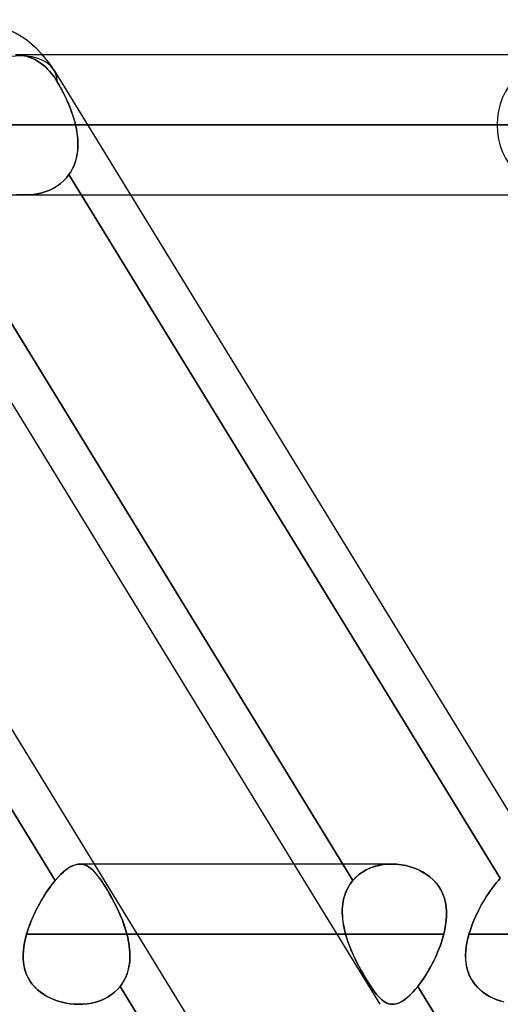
# Model space of a CAD drawing. Header units: millimetres. Extents: x -215 to 215, y -81 to 97.
# Tile 76 of 85: x 111 to 116, y 33 to 44. Entities that reach past the tile are written whole.
import ezdxf

# ---------------------------------------------------------------- set-up
doc = ezdxf.new("R2010")
doc.units = ezdxf.units.MM
doc.layers.add('MAIN-1', color=7, linetype='Continuous')
doc.layers.add('MAIN-2', color=7, linetype='Continuous')

msp = doc.modelspace()

# ---------------------------------------------------------------- linework, layer by layer
at = {"layer": 'MAIN-1'}
for p, q in [((152.5, 43.619), (111.113, 43.619)), ((106.383, 43.454), (117.166, 25.854)), ((111.235, 43.454), (122.019, 25.854)), ((153.262, 42.856), (111.601, 42.856)), ((109.799, 42.289), (114.376, 34.819)), ((112.069, 42.094), (152.5, 42.094)), ((109.478, 41.944), (113.843, 34.819)), ((114.907, 34.819), (111.673, 34.819)), ((114.915, 34.819), (114.964, 34.816)), ((114.964, 34.816), (115.012, 34.811)), ((115.012, 34.811), (115.061, 34.802)), ((115.061, 34.802), (115.109, 34.789)), ((115.109, 34.789), (115.155, 34.774)), ((115.155, 34.774), (115.201, 34.755)), ((115.201, 34.755), (115.244, 34.732)), ((115.244, 34.732), (115.286, 34.707)), ((115.286, 34.707), (115.325, 34.678)), ((115.325, 34.678), (115.36, 34.646)), ((115.36, 34.646), (115.392, 34.611)), ((115.392, 34.611), (115.421, 34.574)), ((115.421, 34.574), (115.445, 34.533)), ((115.445, 34.533), (115.465, 34.49)), ((115.465, 34.49), (115.481, 34.446)), ((115.481, 34.446), (115.493, 34.4)), ((115.493, 34.4), (115.5, 34.353)), ((115.5, 34.353), (115.504, 34.305)), ((115.504, 34.305), (115.504, 34.256)), ((115.494, 34.157), (115.485, 34.107)), ((115.501, 34.207), (115.494, 34.157)), ((115.504, 34.256), (115.501, 34.207)), ((115.474, 34.056), (112.141, 34.056)), ((115.474, 34.056), (115.465, 34.023)), ((115.485, 34.107), (115.474, 34.056)), ((115.444, 33.958), (115.433, 33.925)), ((115.455, 33.991), (115.444, 33.958)), ((115.465, 34.023), (115.455, 33.991)), ((115.407, 33.861), (115.393, 33.828)), ((115.42, 33.893), (115.407, 33.861)), ((115.433, 33.925), (115.42, 33.893)), ((115.348, 33.734), (115.332, 33.704)), ((115.364, 33.765), (115.348, 33.734)), ((115.379, 33.797), (115.364, 33.765)), ((115.393, 33.828), (115.379, 33.797)), ((115.298, 33.645), (115.281, 33.617)), ((115.315, 33.674), (115.298, 33.645)), ((115.332, 33.704), (115.315, 33.674)), ((115.209, 33.512), (115.191, 33.488)), ((115.227, 33.537), (115.209, 33.512)), ((115.246, 33.562), (115.227, 33.537)), ((115.263, 33.589), (115.246, 33.562)), ((115.281, 33.617), (115.263, 33.589)), ((115.136, 33.424), (115.109, 33.396)), ((115.163, 33.454), (115.136, 33.424)), ((115.191, 33.488), (115.163, 33.454)), ((115.191, 33.488), (119.767, 26.019)), ((114.958, 33.299), (114.936, 33.295)), ((114.982, 33.307), (114.958, 33.299)), ((115.006, 33.318), (114.982, 33.307)), ((115.03, 33.333), (115.006, 33.318)), ((115.056, 33.35), (115.03, 33.333)), ((115.082, 33.371), (115.056, 33.35)), ((115.109, 33.396), (115.082, 33.371)), ((111.503, 33.294), (111.502, 33.294)), ((111.502, 33.294), (111.502, 33.294)), ((111.504, 33.294), (111.503, 33.294)), ((111.503, 33.294), (111.503, 33.294)), ((111.503, 33.294), (111.503, 33.294)), ((111.504, 33.294), (111.504, 33.294)), ((114.936, 33.295), (114.914, 33.294))]:
    msp.add_line(p, q, dxfattribs=at)
msp.add_arc((110.26, 42.856), 1.144, 31.4942, 89.9998, dxfattribs=at)
msp.add_ellipse((110.26, 42.856), major_axis=(0.975, 0.598), ratio=0.463048, start_param=0.000017, end_param=1.50728, dxfattribs=at)
at = {"layer": 'MAIN-2'}
for p, q in [((111.113, 43.619), (110.82, 43.619)), ((110.857, 43.617), (110.864, 43.616)), ((110.864, 43.616), (110.857, 43.617)), ((110.864, 43.616), (110.89, 43.613)), ((110.89, 43.613), (110.864, 43.616)), ((110.89, 43.613), (110.915, 43.608)), ((110.915, 43.608), (110.89, 43.613)), ((110.915, 43.608), (110.94, 43.602)), ((110.94, 43.602), (110.915, 43.608)), ((110.94, 43.602), (110.966, 43.594)), ((110.966, 43.594), (110.94, 43.602)), ((110.966, 43.594), (110.99, 43.584)), ((110.99, 43.584), (110.966, 43.594)), ((110.99, 43.584), (111.014, 43.574)), ((111.014, 43.574), (110.99, 43.584)), ((111.014, 43.574), (111.036, 43.562)), ((111.036, 43.562), (111.014, 43.574)), ((111.036, 43.562), (111.058, 43.55)), ((111.058, 43.55), (111.036, 43.562)), ((111.058, 43.55), (111.081, 43.535)), ((111.081, 43.535), (111.058, 43.55)), ((111.081, 43.535), (111.103, 43.519)), ((111.103, 43.519), (111.081, 43.535)), ((111.103, 43.519), (111.125, 43.502)), ((111.125, 43.502), (111.103, 43.519)), ((111.125, 43.502), (111.147, 43.483)), ((111.147, 43.483), (111.125, 43.502)), ((111.147, 43.483), (111.168, 43.463)), ((111.168, 43.463), (111.147, 43.483)), ((111.168, 43.463), (111.188, 43.442)), ((111.188, 43.442), (111.168, 43.463)), ((111.188, 43.442), (111.206, 43.42)), ((111.206, 43.42), (111.188, 43.442)), ((111.206, 43.42), (111.224, 43.398)), ((111.224, 43.398), (111.206, 43.42)), ((111.224, 43.398), (111.241, 43.375)), ((111.241, 43.375), (111.224, 43.398)), ((111.241, 43.375), (111.257, 43.351)), ((111.257, 43.351), (111.241, 43.375)), ((111.257, 43.351), (111.273, 43.325)), ((111.273, 43.325), (111.257, 43.351)), ((111.273, 43.325), (111.289, 43.297)), ((111.291, 43.295), (111.273, 43.325)), ((111.289, 43.297), (111.305, 43.268)), ((111.308, 43.264), (111.291, 43.295)), ((111.305, 43.268), (111.321, 43.239)), ((111.324, 43.233), (111.308, 43.264)), ((111.321, 43.239), (111.336, 43.209)), ((111.341, 43.201), (111.324, 43.233)), ((111.336, 43.209), (111.352, 43.179)), ((111.357, 43.168), (111.341, 43.201)), ((111.352, 43.179), (111.366, 43.148)), ((111.373, 43.135), (111.357, 43.168)), ((111.366, 43.148), (111.381, 43.117)), ((111.388, 43.101), (111.373, 43.135)), ((111.381, 43.117), (111.395, 43.085)), ((111.402, 43.067), (111.388, 43.101)), ((111.395, 43.085), (111.408, 43.053)), ((111.416, 43.032), (111.402, 43.067)), ((111.408, 43.053), (111.421, 43.02)), ((111.429, 42.997), (111.416, 43.032)), ((111.421, 43.02), (111.432, 42.988)), ((111.441, 42.962), (111.429, 42.997)), ((111.432, 42.988), (111.443, 42.955)), ((111.452, 42.927), (111.441, 42.962)), ((111.443, 42.955), (111.454, 42.922)), ((116.052, 42.856), (85.233, 42.856)), ((85.233, 42.856), (116.052, 42.856)), ((86.312, 42.856), (117.578, 42.856)), ((117.578, 42.856), (86.312, 42.856)), ((127.948, 42.856), (93.65, 42.856)), ((93.65, 42.856), (127.948, 42.856)), ((94.729, 42.856), (129.472, 42.856)), ((129.472, 42.856), (94.729, 42.856)), ((139.843, 42.856), (102.066, 42.856)), ((102.066, 42.856), (139.843, 42.856)), ((103.145, 42.856), (141.368, 42.856)), ((141.368, 42.856), (103.145, 42.856)), ((151.738, 42.856), (110.481, 42.856)), ((110.481, 42.856), (151.738, 42.856)), ((111.462, 42.892), (111.452, 42.927)), ((111.454, 42.922), (111.463, 42.889)), ((111.471, 42.856), (111.462, 42.892)), ((111.463, 42.889), (111.471, 42.856)), ((111.471, 42.856), (153.262, 42.856)), ((111.601, 42.856), (111.471, 42.856)), ((111.478, 42.825), (111.471, 42.856)), ((111.471, 42.856), (111.48, 42.814)), ((111.484, 42.795), (111.478, 42.825)), ((111.48, 42.814), (111.487, 42.773)), ((111.489, 42.764), (111.484, 42.795)), ((111.487, 42.773), (111.493, 42.731)), ((111.493, 42.733), (111.489, 42.764)), ((111.495, 42.702), (111.493, 42.733)), ((111.493, 42.731), (111.496, 42.689)), ((111.497, 42.672), (111.495, 42.702)), ((111.495, 42.582), (111.497, 42.612)), ((111.496, 42.689), (111.497, 42.648)), ((111.497, 42.642), (111.497, 42.672)), ((111.497, 42.648), (111.497, 42.607)), ((111.497, 42.612), (111.497, 42.642)), ((111.487, 42.528), (111.479, 42.49)), ((111.481, 42.496), (111.487, 42.524)), ((111.493, 42.567), (111.487, 42.528)), ((111.487, 42.524), (111.491, 42.553)), ((111.491, 42.553), (111.495, 42.582)), ((111.497, 42.607), (111.493, 42.567)), ((111.455, 42.416), (111.44, 42.381)), ((111.443, 42.388), (111.455, 42.414)), ((111.469, 42.452), (111.455, 42.416)), ((111.455, 42.414), (111.465, 42.441)), ((111.465, 42.441), (111.473, 42.468)), ((111.479, 42.49), (111.469, 42.452)), ((111.473, 42.468), (111.481, 42.496)), ((111.4, 42.315), (111.373, 42.28)), ((111.373, 42.28), (111.4, 42.315)), ((111.421, 42.347), (111.4, 42.315)), ((111.4, 42.315), (111.416, 42.339)), ((111.4, 42.315), (116.088, 34.664)), ((116.088, 34.664), (111.4, 42.315)), ((111.416, 42.339), (111.43, 42.363)), ((111.44, 42.381), (111.421, 42.347)), ((111.43, 42.363), (111.443, 42.388)), ((106.564, 42.289), (111.25, 34.641)), ((111.25, 34.641), (106.564, 42.289)), ((114.485, 34.641), (109.799, 42.289)), ((111.233, 42.168), (111.272, 42.192)), ((111.272, 42.191), (111.233, 42.168)), ((111.308, 42.218), (111.272, 42.191)), ((111.272, 42.192), (111.309, 42.218)), ((111.342, 42.248), (111.308, 42.218)), ((111.309, 42.218), (111.342, 42.248)), ((111.373, 42.28), (111.342, 42.248)), ((111.342, 42.248), (111.373, 42.28)), ((109.524, 42.094), (110.924, 42.094)), ((110.872, 42.096), (110.829, 42.1)), ((110.83, 42.1), (110.874, 42.095)), ((110.915, 42.094), (110.872, 42.096)), ((110.874, 42.095), (110.918, 42.094)), ((110.963, 42.095), (110.915, 42.094)), ((110.918, 42.094), (110.966, 42.095)), ((110.924, 42.094), (112.069, 42.094)), ((111.011, 42.099), (110.963, 42.095)), ((110.966, 42.095), (111.013, 42.099)), ((111.058, 42.106), (111.011, 42.099)), ((111.013, 42.099), (111.06, 42.107)), ((111.104, 42.117), (111.058, 42.106)), ((111.06, 42.107), (111.105, 42.117)), ((111.148, 42.131), (111.104, 42.117)), ((111.105, 42.117), (111.15, 42.131)), ((111.191, 42.148), (111.148, 42.131)), ((111.15, 42.131), (111.192, 42.148)), ((111.233, 42.168), (111.191, 42.148)), ((111.192, 42.148), (111.233, 42.168)), ((111.448, 34.804), (111.421, 34.791)), ((111.422, 34.792), (111.448, 34.804)), ((111.448, 34.804), (111.474, 34.813)), ((111.473, 34.812), (111.448, 34.804)), ((111.498, 34.817), (111.473, 34.812)), ((111.474, 34.813), (111.498, 34.817)), ((111.498, 34.817), (111.522, 34.819)), ((111.522, 34.819), (111.498, 34.817)), ((111.673, 34.819), (111.519, 34.819)), ((111.522, 34.819), (111.545, 34.816)), ((111.545, 34.817), (111.522, 34.819)), ((111.567, 34.811), (111.545, 34.817)), ((111.545, 34.816), (111.568, 34.811)), ((111.589, 34.802), (111.567, 34.811)), ((111.568, 34.811), (111.59, 34.802)), ((111.611, 34.79), (111.589, 34.802)), ((111.59, 34.802), (111.612, 34.789)), ((113.843, 34.819), (114.778, 33.294)), ((114.376, 34.819), (114.485, 34.641)), ((114.766, 34.804), (114.719, 34.791)), ((114.72, 34.792), (114.767, 34.804)), ((114.815, 34.812), (114.766, 34.804)), ((114.767, 34.804), (114.815, 34.813)), ((114.864, 34.817), (114.815, 34.812)), ((114.815, 34.813), (114.865, 34.817)), ((114.914, 34.819), (114.864, 34.817)), ((114.865, 34.817), (114.915, 34.819)), ((114.963, 34.817), (114.914, 34.819)), ((115.011, 34.811), (114.963, 34.817)), ((115.06, 34.802), (115.011, 34.811)), ((115.107, 34.79), (115.06, 34.802)), ((111.28, 34.674), (111.309, 34.705)), ((111.309, 34.705), (111.28, 34.674)), ((111.309, 34.705), (111.339, 34.732)), ((111.338, 34.732), (111.309, 34.705)), ((111.367, 34.756), (111.338, 34.732)), ((111.339, 34.732), (111.367, 34.756)), ((111.367, 34.756), (111.395, 34.776)), ((111.394, 34.775), (111.367, 34.756)), ((111.421, 34.791), (111.394, 34.775)), ((111.395, 34.776), (111.422, 34.792)), ((111.633, 34.774), (111.611, 34.79)), ((111.612, 34.789), (111.633, 34.774)), ((111.633, 34.774), (111.655, 34.755)), ((111.654, 34.755), (111.633, 34.774)), ((111.676, 34.733), (111.654, 34.755)), ((111.655, 34.755), (111.677, 34.732)), ((111.699, 34.708), (111.676, 34.733)), ((111.677, 34.732), (111.7, 34.707)), ((111.721, 34.679), (111.699, 34.708)), ((111.7, 34.707), (111.722, 34.678)), ((114.552, 34.705), (114.516, 34.674)), ((114.517, 34.674), (114.552, 34.705)), ((114.59, 34.732), (114.552, 34.705)), ((114.552, 34.705), (114.59, 34.732)), ((114.631, 34.756), (114.59, 34.732)), ((114.59, 34.732), (114.631, 34.756)), ((114.631, 34.756), (114.675, 34.776)), ((114.674, 34.775), (114.631, 34.756)), ((114.719, 34.791), (114.674, 34.775)), ((114.675, 34.776), (114.72, 34.792)), ((115.154, 34.774), (115.107, 34.79)), ((115.199, 34.755), (115.154, 34.774)), ((115.243, 34.733), (115.199, 34.755)), ((115.284, 34.708), (115.243, 34.733)), ((115.323, 34.679), (115.284, 34.708)), ((111.211, 34.592), (111.191, 34.565)), ((111.191, 34.565), (111.211, 34.591)), ((111.211, 34.591), (111.23, 34.617)), ((111.23, 34.617), (111.211, 34.592)), ((111.23, 34.617), (111.25, 34.641)), ((111.25, 34.641), (111.23, 34.617)), ((111.25, 34.641), (111.28, 34.674)), ((111.28, 34.674), (111.25, 34.641)), ((111.745, 34.647), (111.721, 34.679)), ((111.722, 34.678), (111.746, 34.646)), ((111.768, 34.613), (111.745, 34.647)), ((111.746, 34.646), (111.769, 34.611)), ((111.793, 34.575), (111.768, 34.613)), ((111.769, 34.611), (111.794, 34.574)), ((114.433, 34.565), (114.449, 34.591)), ((114.449, 34.592), (114.434, 34.565)), ((114.466, 34.617), (114.449, 34.592)), ((114.449, 34.591), (114.466, 34.617)), ((114.485, 34.641), (114.466, 34.617)), ((114.466, 34.617), (114.485, 34.641)), ((114.516, 34.674), (114.485, 34.641)), ((114.485, 34.641), (114.517, 34.674)), ((115.359, 34.647), (115.323, 34.679)), ((115.391, 34.613), (115.359, 34.647)), ((115.42, 34.575), (115.391, 34.613)), ((116.002, 34.56), (116.024, 34.588)), ((116.024, 34.588), (116.002, 34.56)), ((116.024, 34.588), (116.045, 34.615)), ((116.045, 34.615), (116.024, 34.588)), ((116.045, 34.615), (116.067, 34.64)), ((116.067, 34.64), (116.045, 34.615)), ((116.067, 34.64), (116.088, 34.664)), ((116.088, 34.664), (116.067, 34.64)), ((111.134, 34.48), (111.115, 34.45)), ((111.115, 34.449), (111.133, 34.479)), ((111.133, 34.479), (111.152, 34.509)), ((111.153, 34.509), (111.134, 34.48)), ((111.152, 34.509), (111.171, 34.537)), ((111.172, 34.538), (111.153, 34.509)), ((111.171, 34.537), (111.191, 34.565)), ((111.191, 34.565), (111.172, 34.538)), ((111.817, 34.534), (111.793, 34.575)), ((111.794, 34.574), (111.818, 34.533)), ((111.842, 34.492), (111.817, 34.534)), ((111.818, 34.533), (111.843, 34.49)), ((111.867, 34.448), (111.842, 34.492)), ((111.843, 34.49), (111.868, 34.446)), ((114.388, 34.449), (114.397, 34.479)), ((114.397, 34.48), (114.389, 34.45)), ((114.408, 34.509), (114.397, 34.48)), ((114.397, 34.479), (114.407, 34.509)), ((114.407, 34.509), (114.419, 34.537)), ((114.42, 34.538), (114.408, 34.509)), ((114.419, 34.537), (114.433, 34.565)), ((114.434, 34.565), (114.42, 34.538)), ((115.445, 34.534), (115.42, 34.575)), ((115.465, 34.492), (115.445, 34.534)), ((115.481, 34.448), (115.465, 34.492)), ((115.94, 34.469), (115.96, 34.5)), ((115.96, 34.5), (115.94, 34.469)), ((115.96, 34.5), (115.981, 34.531)), ((115.981, 34.531), (115.96, 34.5)), ((115.981, 34.531), (116.002, 34.56)), ((116.002, 34.56), (115.981, 34.531)), ((111.061, 34.355), (111.079, 34.387)), ((111.079, 34.388), (111.062, 34.356)), ((111.097, 34.42), (111.079, 34.388)), ((111.079, 34.387), (111.096, 34.418)), ((111.096, 34.418), (111.115, 34.449)), ((111.115, 34.45), (111.097, 34.42)), ((111.891, 34.402), (111.867, 34.448)), ((111.868, 34.446), (111.892, 34.4)), ((111.915, 34.355), (111.891, 34.402)), ((111.892, 34.4), (111.916, 34.353)), ((114.377, 34.388), (114.373, 34.356)), ((114.373, 34.355), (114.376, 34.387)), ((114.376, 34.387), (114.382, 34.418)), ((114.382, 34.42), (114.377, 34.388)), ((114.389, 34.45), (114.382, 34.42)), ((114.382, 34.418), (114.388, 34.449)), ((115.492, 34.402), (115.481, 34.448)), ((115.5, 34.355), (115.492, 34.402)), ((115.882, 34.371), (115.863, 34.338)), ((115.864, 34.338), (115.882, 34.372)), ((115.882, 34.372), (115.901, 34.405)), ((115.9, 34.405), (115.882, 34.371)), ((115.92, 34.437), (115.9, 34.405)), ((115.901, 34.405), (115.92, 34.438)), ((115.92, 34.438), (115.94, 34.469)), ((115.94, 34.469), (115.92, 34.437)), ((111.013, 34.256), (111.029, 34.289)), ((111.03, 34.291), (111.014, 34.258)), ((111.029, 34.289), (111.045, 34.322)), ((111.046, 34.324), (111.03, 34.291)), ((111.045, 34.322), (111.061, 34.355)), ((111.062, 34.356), (111.046, 34.324)), ((111.938, 34.306), (111.915, 34.355)), ((111.916, 34.353), (111.938, 34.305)), ((111.96, 34.257), (111.938, 34.306)), ((111.938, 34.305), (111.96, 34.256)), ((114.373, 34.356), (114.371, 34.324)), ((114.371, 34.322), (114.373, 34.355)), ((114.371, 34.324), (114.371, 34.291)), ((114.371, 34.289), (114.371, 34.322)), ((114.371, 34.291), (114.372, 34.258)), ((114.372, 34.256), (114.371, 34.289)), ((115.504, 34.306), (115.5, 34.355)), ((115.504, 34.257), (115.504, 34.306)), ((115.813, 34.234), (115.829, 34.269)), ((115.829, 34.268), (115.813, 34.233)), ((115.829, 34.269), (115.846, 34.303)), ((115.846, 34.303), (115.829, 34.268)), ((115.846, 34.303), (115.864, 34.338)), ((115.863, 34.338), (115.846, 34.303)), ((110.96, 34.123), (110.972, 34.156)), ((110.973, 34.158), (110.961, 34.124)), ((110.972, 34.156), (110.985, 34.189)), ((110.986, 34.191), (110.973, 34.158)), ((110.985, 34.189), (110.999, 34.223)), ((111, 34.225), (110.986, 34.191)), ((110.999, 34.223), (111.013, 34.256)), ((111.014, 34.258), (111, 34.225)), ((111.98, 34.207), (111.96, 34.257)), ((111.96, 34.256), (111.98, 34.207)), ((111.98, 34.207), (111.999, 34.157)), ((111.998, 34.157), (111.98, 34.207)), ((112.015, 34.107), (111.998, 34.157)), ((111.999, 34.157), (112.015, 34.107)), ((114.372, 34.258), (114.374, 34.225)), ((114.375, 34.223), (114.372, 34.256)), ((114.374, 34.225), (114.378, 34.191)), ((114.379, 34.189), (114.375, 34.223)), ((114.378, 34.191), (114.384, 34.158)), ((114.384, 34.156), (114.379, 34.189)), ((114.384, 34.158), (114.39, 34.124)), ((114.39, 34.123), (114.384, 34.156)), ((115.485, 34.107), (115.494, 34.157)), ((115.494, 34.157), (115.501, 34.207)), ((115.501, 34.207), (115.504, 34.257)), ((115.771, 34.127), (115.784, 34.163)), ((115.784, 34.163), (115.771, 34.127)), ((115.784, 34.163), (115.798, 34.198)), ((115.798, 34.198), (115.784, 34.163)), ((115.798, 34.198), (115.813, 34.234)), ((115.813, 34.233), (115.798, 34.198)), ((110.939, 34.056), (110.927, 34.01)), ((110.928, 34.012), (110.939, 34.056)), ((110.95, 34.09), (110.939, 34.056)), ((110.939, 34.056), (110.949, 34.089)), ((114.407, 34.056), (110.939, 34.056)), ((110.939, 34.056), (114.407, 34.056)), ((110.949, 34.089), (110.96, 34.123)), ((110.961, 34.124), (110.95, 34.09)), ((112.015, 34.107), (112.03, 34.056)), ((112.03, 34.056), (112.015, 34.107)), ((112.03, 34.056), (115.474, 34.056)), ((112.141, 34.056), (112.03, 34.056)), ((112.038, 34.024), (112.03, 34.056)), ((112.03, 34.056), (112.038, 34.023)), ((114.39, 34.124), (114.398, 34.09)), ((114.398, 34.089), (114.39, 34.123)), ((114.398, 34.09), (114.407, 34.056)), ((114.407, 34.056), (114.398, 34.089)), ((114.407, 34.056), (114.42, 34.01)), ((114.42, 34.012), (114.407, 34.056)), ((115.465, 34.024), (115.474, 34.056)), ((115.474, 34.056), (115.485, 34.107)), ((115.736, 34.01), (115.748, 34.056)), ((115.748, 34.056), (115.736, 34.01)), ((115.748, 34.056), (115.759, 34.092)), ((115.759, 34.092), (115.748, 34.056)), ((159.363, 34.056), (115.748, 34.056)), ((115.748, 34.056), (159.363, 34.056)), ((115.759, 34.092), (115.771, 34.127)), ((115.771, 34.127), (115.759, 34.092)), ((110.91, 33.923), (110.918, 33.967)), ((110.917, 33.965), (110.91, 33.919)), ((110.927, 34.01), (110.917, 33.965)), ((110.918, 33.967), (110.928, 34.012)), ((112.045, 33.991), (112.038, 34.024)), ((112.038, 34.023), (112.045, 33.991)), ((112.051, 33.958), (112.045, 33.991)), ((112.045, 33.991), (112.051, 33.958)), ((112.056, 33.926), (112.051, 33.958)), ((112.051, 33.958), (112.056, 33.925)), ((114.435, 33.967), (114.42, 34.012)), ((114.42, 34.01), (114.436, 33.965)), ((114.451, 33.923), (114.435, 33.967)), ((114.436, 33.965), (114.453, 33.919)), ((115.433, 33.926), (115.444, 33.958)), ((115.444, 33.958), (115.455, 33.991)), ((115.455, 33.991), (115.465, 34.024)), ((115.718, 33.918), (115.726, 33.964)), ((115.726, 33.965), (115.719, 33.92)), ((115.726, 33.964), (115.736, 34.01)), ((115.736, 34.01), (115.726, 33.965)), ((110.902, 33.835), (110.905, 33.879)), ((110.904, 33.875), (110.902, 33.831)), ((110.902, 33.792), (110.902, 33.835)), ((110.91, 33.919), (110.904, 33.875)), ((110.905, 33.879), (110.91, 33.923)), ((112.059, 33.893), (112.056, 33.926)), ((112.056, 33.925), (112.059, 33.893)), ((112.061, 33.861), (112.059, 33.893)), ((112.059, 33.893), (112.061, 33.861)), ((112.062, 33.829), (112.061, 33.861)), ((112.061, 33.861), (112.062, 33.828)), ((114.469, 33.879), (114.451, 33.923)), ((114.453, 33.919), (114.471, 33.875)), ((114.488, 33.835), (114.469, 33.879)), ((114.471, 33.875), (114.49, 33.831)), ((114.508, 33.792), (114.488, 33.835)), ((115.393, 33.829), (115.407, 33.861)), ((115.407, 33.861), (115.42, 33.893)), ((115.42, 33.893), (115.433, 33.926)), ((115.714, 33.875), (115.711, 33.831)), ((115.711, 33.827), (115.713, 33.872)), ((115.713, 33.872), (115.718, 33.918)), ((115.719, 33.92), (115.714, 33.875)), ((110.902, 33.831), (110.902, 33.787)), ((110.905, 33.75), (110.902, 33.792)), ((110.902, 33.787), (110.906, 33.745)), ((110.912, 33.708), (110.905, 33.75)), ((110.906, 33.745), (110.912, 33.703)), ((112.052, 33.704), (112.057, 33.735)), ((112.057, 33.734), (112.052, 33.704)), ((112.057, 33.735), (112.06, 33.766)), ((112.06, 33.765), (112.057, 33.734)), ((112.06, 33.766), (112.062, 33.797)), ((112.062, 33.797), (112.06, 33.765)), ((112.062, 33.797), (112.062, 33.829)), ((112.062, 33.828), (112.062, 33.797)), ((114.49, 33.831), (114.511, 33.787)), ((114.53, 33.749), (114.508, 33.792)), ((114.511, 33.787), (114.532, 33.745)), ((114.551, 33.707), (114.53, 33.749)), ((114.532, 33.745), (114.553, 33.703)), ((115.332, 33.704), (115.348, 33.735)), ((115.348, 33.735), (115.364, 33.766)), ((115.364, 33.766), (115.379, 33.797)), ((115.379, 33.797), (115.393, 33.829)), ((115.711, 33.831), (115.711, 33.788)), ((115.712, 33.782), (115.711, 33.827)), ((115.711, 33.788), (115.715, 33.746)), ((115.716, 33.738), (115.712, 33.782)), ((115.715, 33.746), (115.721, 33.705)), ((115.723, 33.695), (115.716, 33.738)), ((110.921, 33.667), (110.912, 33.708)), ((110.912, 33.703), (110.922, 33.663)), ((110.935, 33.627), (110.921, 33.667)), ((110.922, 33.663), (110.936, 33.624)), ((110.952, 33.589), (110.935, 33.627)), ((110.936, 33.624), (110.953, 33.586)), ((112.028, 33.617), (112.038, 33.646)), ((112.037, 33.645), (112.028, 33.617)), ((112.045, 33.674), (112.037, 33.645)), ((112.038, 33.646), (112.046, 33.675)), ((112.052, 33.704), (112.045, 33.674)), ((112.046, 33.675), (112.052, 33.704)), ((114.573, 33.666), (114.551, 33.707)), ((114.553, 33.703), (114.575, 33.663)), ((114.595, 33.627), (114.573, 33.666)), ((114.575, 33.663), (114.597, 33.624)), ((114.618, 33.588), (114.595, 33.627)), ((114.597, 33.624), (114.619, 33.586)), ((115.281, 33.617), (115.299, 33.646)), ((115.299, 33.646), (115.316, 33.675)), ((115.316, 33.675), (115.332, 33.704)), ((115.721, 33.705), (115.731, 33.664)), ((115.735, 33.653), (115.723, 33.695)), ((115.731, 33.664), (115.745, 33.625)), ((115.75, 33.612), (115.735, 33.653)), ((115.745, 33.625), (115.762, 33.587)), ((110.972, 33.552), (110.952, 33.589)), ((110.953, 33.586), (110.974, 33.549)), ((110.996, 33.518), (110.972, 33.552)), ((110.974, 33.549), (110.998, 33.515)), ((111.024, 33.486), (110.996, 33.518)), ((110.998, 33.515), (111.026, 33.483)), ((111.956, 33.488), (111.974, 33.512)), ((111.974, 33.512), (111.956, 33.488)), ((111.974, 33.512), (111.99, 33.537)), ((111.99, 33.537), (111.974, 33.512)), ((111.99, 33.537), (112.004, 33.563)), ((112.004, 33.562), (111.99, 33.537)), ((112.004, 33.563), (112.017, 33.589)), ((112.017, 33.589), (112.004, 33.562)), ((112.017, 33.589), (112.028, 33.617)), ((112.028, 33.617), (112.017, 33.589)), ((114.64, 33.552), (114.618, 33.588)), ((114.619, 33.586), (114.641, 33.549)), ((114.662, 33.517), (114.64, 33.552)), ((114.641, 33.549), (114.663, 33.515)), ((114.683, 33.485), (114.662, 33.517)), ((114.663, 33.515), (114.684, 33.483)), ((115.191, 33.488), (115.209, 33.512)), ((115.209, 33.512), (115.227, 33.537)), ((115.227, 33.537), (115.246, 33.563)), ((115.246, 33.563), (115.264, 33.589)), ((115.264, 33.589), (115.281, 33.617)), ((115.77, 33.573), (115.75, 33.612)), ((115.762, 33.587), (115.783, 33.551)), ((115.793, 33.535), (115.77, 33.573)), ((115.783, 33.551), (115.807, 33.516)), ((115.82, 33.501), (115.793, 33.535)), ((115.807, 33.516), (115.834, 33.484)), ((111.054, 33.456), (111.024, 33.486)), ((111.026, 33.483), (111.056, 33.454)), ((111.087, 33.428), (111.054, 33.456)), ((111.056, 33.454), (111.089, 33.427)), ((111.123, 33.403), (111.087, 33.428)), ((111.089, 33.427), (111.125, 33.402)), ((111.894, 33.424), (111.858, 33.396)), ((111.858, 33.396), (111.894, 33.424)), ((111.927, 33.454), (111.894, 33.424)), ((111.894, 33.424), (111.927, 33.454)), ((111.956, 33.488), (111.927, 33.454)), ((111.927, 33.454), (111.956, 33.488)), ((111.956, 33.488), (116.642, 25.84)), ((116.642, 25.84), (111.956, 33.488)), ((114.703, 33.455), (114.683, 33.485)), ((114.684, 33.483), (114.704, 33.454)), ((114.724, 33.427), (114.703, 33.455)), ((114.704, 33.454), (114.724, 33.427)), ((114.724, 33.427), (114.744, 33.402)), ((114.743, 33.402), (114.724, 33.427)), ((115.108, 33.396), (115.136, 33.424)), ((115.136, 33.424), (115.163, 33.454)), ((115.163, 33.454), (115.191, 33.488)), ((119.877, 25.84), (115.191, 33.488)), ((115.85, 33.468), (115.82, 33.501)), ((115.834, 33.484), (115.865, 33.454)), ((115.883, 33.438), (115.85, 33.468)), ((115.865, 33.454), (115.898, 33.427)), ((115.92, 33.411), (115.883, 33.438)), ((115.898, 33.427), (115.934, 33.402)), ((115.959, 33.387), (115.92, 33.411)), ((111.161, 33.38), (111.123, 33.403)), ((111.125, 33.402), (111.162, 33.38)), ((111.2, 33.361), (111.161, 33.38)), ((111.162, 33.38), (111.201, 33.36)), ((111.241, 33.343), (111.2, 33.361)), ((111.201, 33.36), (111.242, 33.343)), ((111.283, 33.329), (111.241, 33.343)), ((111.242, 33.343), (111.283, 33.328)), ((111.326, 33.316), (111.283, 33.329)), ((111.283, 33.328), (111.326, 33.317)), ((111.326, 33.317), (111.369, 33.307)), ((111.369, 33.307), (111.326, 33.316)), ((111.413, 33.3), (111.369, 33.307)), ((111.369, 33.307), (111.413, 33.3)), ((111.458, 33.296), (111.413, 33.3)), ((111.413, 33.3), (111.457, 33.296)), ((111.55, 33.295), (111.598, 33.299)), ((111.6, 33.299), (111.552, 33.295)), ((111.598, 33.299), (111.645, 33.307)), ((111.647, 33.307), (111.6, 33.299)), ((111.645, 33.307), (111.691, 33.318)), ((111.692, 33.318), (111.647, 33.307)), ((111.691, 33.318), (111.736, 33.332)), ((111.737, 33.333), (111.692, 33.318)), ((111.736, 33.332), (111.778, 33.35)), ((111.779, 33.35), (111.737, 33.333)), ((111.778, 33.35), (111.819, 33.371)), ((111.82, 33.371), (111.779, 33.35)), ((111.819, 33.371), (111.858, 33.396)), ((111.858, 33.396), (111.82, 33.371)), ((114.763, 33.38), (114.743, 33.402)), ((114.744, 33.402), (114.763, 33.38)), ((114.763, 33.38), (114.781, 33.36)), ((114.782, 33.36), (114.763, 33.38)), ((114.781, 33.36), (114.8, 33.343)), ((114.8, 33.343), (114.782, 33.36)), ((114.8, 33.343), (114.818, 33.328)), ((114.819, 33.328), (114.8, 33.343)), ((114.818, 33.328), (114.836, 33.317)), ((114.837, 33.316), (114.819, 33.328)), ((114.836, 33.317), (114.855, 33.307)), ((114.856, 33.307), (114.837, 33.316)), ((114.855, 33.307), (114.874, 33.3)), ((114.875, 33.3), (114.856, 33.307)), ((114.874, 33.3), (114.893, 33.296)), ((114.894, 33.295), (114.875, 33.3)), ((114.935, 33.295), (114.957, 33.299)), ((114.957, 33.299), (114.981, 33.307)), ((114.981, 33.307), (115.005, 33.318)), ((115.005, 33.318), (115.03, 33.332)), ((115.03, 33.332), (115.055, 33.35)), ((115.055, 33.35), (115.081, 33.371)), ((115.081, 33.371), (115.108, 33.396)), ((115.934, 33.402), (115.971, 33.38)), ((116, 33.365), (115.959, 33.387)), ((115.971, 33.38), (116.011, 33.36)), ((116.042, 33.346), (116, 33.365)), ((116.011, 33.36), (116.052, 33.343)), ((116.086, 33.331), (116.042, 33.346)), ((116.052, 33.343), (116.093, 33.328)), ((116.131, 33.318), (116.086, 33.331)), ((111.457, 33.296), (111.502, 33.294)), ((111.502, 33.294), (111.458, 33.296)), ((111.502, 33.294), (111.55, 33.295)), ((111.552, 33.295), (111.504, 33.294)), ((114.893, 33.296), (114.913, 33.294)), ((114.914, 33.294), (114.894, 33.295)), ((114.913, 33.294), (114.935, 33.295))]:
    msp.add_line(p, q, dxfattribs=at)
for start, end in [(0, 180), (180, 0)]:
    msp.add_arc((116.815, 42.856), 0.762, start, end, dxfattribs=at)
for start_param, end_param in [(0.000017, 1.50728), (-0.002749, 0.000017), (-0.002749, 0.000017), (-0.247976, -0.002749), (-0.247976, -0.002749)]:
    msp.add_ellipse((110.26, 42.856), major_axis=(0.975, 0.598), ratio=0.463048, start_param=start_param, end_param=end_param, dxfattribs=at)

doc.saveas('drawing.dxf')
